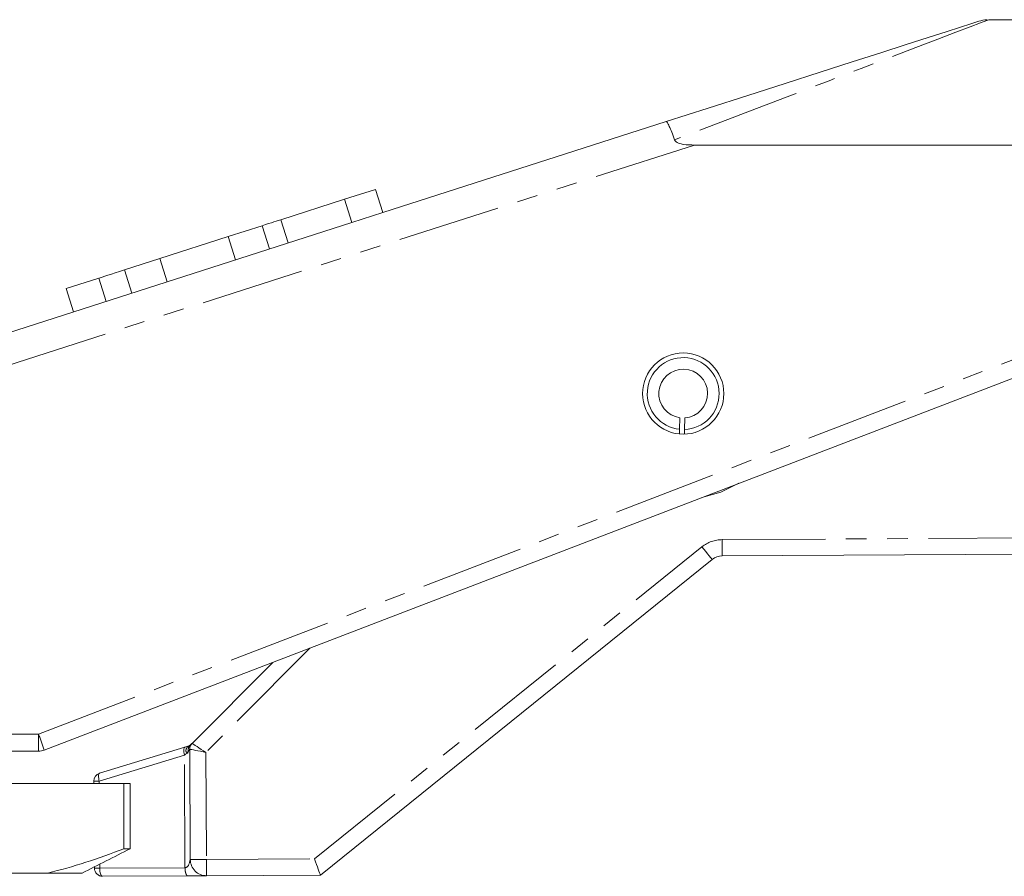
# Model space of a CAD drawing. Header units: millimetres. Extents: x -21 to 335, y -21 to 379.
# Tile 27 of 30: x 81 to 142, y 326 to 379. Entities that reach past the tile are written whole.
import ezdxf

# ---------------------------------------------------------------- set-up
doc = ezdxf.new("R2010")
doc.units = ezdxf.units.MM
doc.linetypes.add('PHANTOM', pattern=[12.7, 6.35, -1.27, 1.27, -1.27, 1.27, -1.27])

msp = doc.modelspace()

# ---------------------------------------------------------------- linework, layer by layer
at = {"color": 7, "linetype": 'Continuous', "lineweight": 15}
for p, q in [((225.25, 378.69), (140.563, 378.69)), ((103.264, 366.824), (120.708, 372.421)), ((122.439, 370.98), (154.621, 370.98)), ((100.901, 367.642), (102.805, 368.253)), ((102.805, 368.253), (103.264, 366.824)), ((96.982, 366.384), (100.901, 367.642)), ((100.901, 367.642), (101.359, 366.213)), ((101.359, 366.213), (103.264, 366.824)), ((76.35, 358.19), (101.359, 366.213)), ((96.982, 366.384), (97.44, 364.956)), ((95.824, 366.013), (93.735, 365.343)), ((95.824, 366.013), (96.282, 364.584)), ((93.735, 365.343), (89.528, 363.993)), ((93.735, 365.343), (94.194, 363.914)), ((89.528, 363.993), (87.351, 363.295)), ((89.528, 363.993), (89.986, 362.565)), ((87.351, 363.295), (87.809, 361.866)), ((83.761, 362.143), (85.776, 362.789)), ((85.776, 362.789), (86.234, 361.361)), ((83.761, 362.143), (84.22, 360.715)), ((143.1, 357.048), (82.423, 333.756)), ((121.529, 353.49), (121.551, 354.203)), ((121.858, 354.194), (121.836, 353.48)), ((123.533, 345.482), (99.414, 326.066)), ((155.296, 345.876), (124.155, 345.703)), ((91.517, 334.169), (96.484, 339.154)), ((82.065, 333.69), (78.89, 333.69)), ((85.829, 332.326), (91.069, 333.929)), ((91.409, 327.021), (91.371, 333.813)), ((87.317, 331.69), (76.503, 331.69)), ((85.475, 331.845), (85.476, 331.69)), ((87.317, 331.69), (87.317, 327.69)), ((87.317, 331.69), (87.701, 331.69)), ((87.701, 331.69), (87.701, 327.69)), ((87.317, 327.69), (87.701, 327.69)), ((91.426, 326.839), (91.401, 327)), ((82.623, 326.19), (76.503, 326.19)), ((82.623, 326.19), (84.746, 326.19)), ((85.504, 326.575), (85.505, 326.488)), ((91.256, 326.02), (86.007, 325.991)), ((99.414, 326.066), (92.414, 326.027))]:
    msp.add_line(p, q, dxfattribs=at)
at = {"color": 8, "linetype": 'PHANTOM', "lineweight": 0}
for p, q in [((122.439, 370.98), (76.663, 356.295)), ((82.065, 334.742), (142.741, 358.034)), ((124.149, 346.703), (155.29, 346.876)), ((99.059, 327.064), (122.906, 346.261)), ((98.771, 340.032), (92.372, 333.61)), ((79.565, 334.742), (82.065, 334.742)), ((82.065, 334.742), (82.065, 333.69)), ((91.044, 333.45), (85.804, 331.847)), ((91.082, 326.519), (91.044, 333.45)), ((92.372, 333.61), (92.409, 327.027)), ((85.804, 331.847), (85.805, 331.69)), ((85.832, 326.742), (85.834, 326.49)), ((92.409, 327.027), (99.059, 327.064)), ((85.834, 326.49), (91.082, 326.519))]:
    msp.add_line(p, q, dxfattribs=at)
at = {"color": 7, "linetype": 'Continuous', "lineweight": 15, "flags": 128}
for points in [[(120.708, 372.421), (123.282, 373.246), (125.73, 374.032), (128.035, 374.771), (130.178, 375.459), (132.143, 376.089), (133.915, 376.658), (135.479, 377.159), (136.823, 377.591), (137.938, 377.948), (138.814, 378.229), (139.445, 378.432), (139.825, 378.554), (139.952, 378.594), (139.952, 378.594)], [(95.824, 366.013), (96.035, 366.081), (96.229, 366.143), (96.404, 366.199), (96.56, 366.249), (96.697, 366.293), (96.812, 366.33), (96.908, 366.36), (96.982, 366.384)], [(85.776, 362.789), (85.869, 362.819), (85.994, 362.859), (86.15, 362.909), (86.335, 362.969), (86.549, 363.037), (86.791, 363.115), (87.059, 363.201), (87.351, 363.295)], [(121.52, 353.201), (121.525, 353.375), (121.529, 353.49)], [(121.836, 353.48), (121.833, 353.366), (121.827, 353.191)], [(91.069, 333.929), (91.131, 333.948), (91.192, 333.967), (91.25, 333.984)], [(91.371, 334.022), (91.451, 334.103), (91.5, 334.152), (91.517, 334.169)], [(99.059, 327.064), (99.121, 326.89), (99.181, 326.722), (99.237, 326.565), (99.287, 326.422), (99.331, 326.299), (99.367, 326.199), (99.393, 326.126), (99.409, 326.081), (99.414, 326.066)]]:
    msp.add_lwpolyline(points, dxfattribs=at)
at = {"color": 8, "linetype": 'PHANTOM', "lineweight": 0, "flags": 128}
for points in [[(140.563, 378.69), (140.435, 378.641), (140.052, 378.495), (139.418, 378.253), (138.537, 377.916), (137.416, 377.488), (136.063, 376.971), (134.49, 376.371), (132.709, 375.69), (130.733, 374.936), (128.579, 374.113), (126.262, 373.228), (123.801, 372.288), (121.215, 371.301)], [(125.183, 350.17), (124.07, 349.618), (122.893, 349.291)], [(124.149, 346.703), (124.15, 346.508), (124.151, 346.321), (124.152, 346.148), (124.153, 345.996), (124.154, 345.872), (124.154, 345.779), (124.155, 345.722), (124.155, 345.703)], [(122.906, 346.261), (123.029, 346.109), (123.146, 345.963), (123.255, 345.828), (123.35, 345.71), (123.428, 345.613), (123.486, 345.541), (123.521, 345.497), (123.533, 345.482)], [(92.372, 333.61), (92.224, 333.707), (92.08, 333.801), (91.944, 333.889), (91.822, 333.969), (91.717, 334.038), (91.631, 334.094), (91.568, 334.135), (91.53, 334.16), (91.517, 334.169)], [(91.044, 333.45), (91.023, 333.538), (91.009, 333.623), (91.001, 333.702), (91.001, 333.773), (91.008, 333.833), (91.022, 333.88), (91.042, 333.912), (91.069, 333.929)], [(91.254, 333.577), (91.193, 333.54), (91.122, 333.497), (91.044, 333.45)], [(91.371, 333.813), (91.363, 333.798), (91.341, 333.752), (91.304, 333.678), (91.254, 333.577)], [(92.372, 333.61), (92.198, 333.645), (92.03, 333.68), (91.872, 333.712), (91.729, 333.74), (91.605, 333.765), (91.505, 333.786), (91.431, 333.801), (91.386, 333.81), (91.371, 333.813)], [(85.804, 331.847), (85.783, 331.935), (85.769, 332.02), (85.761, 332.099), (85.761, 332.17), (85.768, 332.23), (85.782, 332.277), (85.802, 332.309), (85.829, 332.326)], [(85.804, 331.847), (85.671, 331.846), (85.565, 331.846), (85.498, 331.845), (85.475, 331.845)], [(92.409, 327.027), (92.214, 327.026), (92.026, 327.025), (91.853, 327.024), (91.702, 327.023), (91.577, 327.022), (91.485, 327.022), (91.428, 327.021), (91.409, 327.021)], [(92.409, 327.027), (92.41, 326.832), (92.411, 326.644), (92.412, 326.471), (92.413, 326.32), (92.413, 326.195), (92.414, 326.103), (92.414, 326.046), (92.414, 326.027)], [(85.505, 326.488), (85.528, 326.489), (85.595, 326.489), (85.7, 326.49), (85.834, 326.49)], [(86.007, 325.991), (85.974, 326.001), (85.942, 326.029), (85.912, 326.075), (85.886, 326.137), (85.864, 326.213), (85.848, 326.299), (85.838, 326.393), (85.834, 326.49)]]:
    msp.add_lwpolyline(points, dxfattribs=at)
at = {"color": 7, "linetype": 'Continuous', "lineweight": 15}
msp.add_circle((121.75, 355.69), 2.5, dxfattribs=at)
for centre, radius, start, end in [((140.563, 376.69), 2, 93.14524, 107.78696), ((121.75, 355.69), 2.211, 272.23556, 264.26347), ((121.75, 355.69), 1.5, 274.13139, 262.36764), ((124.16, 344.703), 1, 90.31796, 128.83488), ((91.104, 334.463), 0.5, 287.00918, 315.10256), ((91.871, 333.816), 0.5, 135.10256, 180.31796), ((82.065, 334.69), 1, 270, 291), ((85.975, 331.848), 0.5, 107.00918, 180.31796), ((92.409, 327.027), 1, 180.31796, 270.31796), ((86.005, 326.491), 0.5, 180.31796, 270.31796)]:
    msp.add_arc(centre, radius, start, end, dxfattribs=at)
at = {"color": 8, "linetype": 'PHANTOM', "lineweight": 0}
for centre, radius, start, end in [((124.16, 344.703), 2, 90.31796, 128.83488), ((68.904, 329.4), 14.204, 17.85953, 22.09211), ((91.185, 334.21), 0.264, 284.15874, 314.65359)]:
    msp.add_arc(centre, radius, start, end, dxfattribs=at)
at = {"color": 7, "linetype": 'Continuous', "lineweight": 15}
for points, knots in [([(121.215, 371.301), (121.154, 371.472), (121.096, 371.627), (120.986, 371.908), (120.936, 372.03), (120.846, 372.228), (120.807, 372.304), (120.746, 372.402), (120.722, 372.425), (120.708, 372.421)], [0, 0, 0, 0, 0.25, 0.25, 0.5, 0.5, 0.75, 0.75, 1, 1, 1, 1]), ([(121.215, 371.301), (121.233, 371.252), (121.269, 371.21), (121.354, 371.144), (121.404, 371.119), (121.558, 371.06), (121.668, 371.037), (121.995, 370.988), (122.217, 370.98), (122.439, 370.98)], [0, 0, 0, 0, 0.125, 0.125, 0.25, 0.25, 0.5, 0.5, 1, 1, 1, 1]), ([(82.623, 326.19), (83.409, 326.379), (84.194, 326.601), (85.762, 327.105), (86.541, 327.385), (87.317, 327.69)], [0, 0, 0, 0, 0.5, 0.5, 1, 1, 1, 1]), ([(91.082, 326.519), (91.096, 326.52), (91.123, 326.522), (91.162, 326.535), (91.198, 326.555), (91.232, 326.583), (91.263, 326.618), (91.291, 326.662), (91.316, 326.713), (91.341, 326.779), (91.361, 326.847), (91.376, 326.904), (91.387, 326.951), (91.397, 326.987), (91.407, 327.016), (91.408, 327.02), (91.409, 327.021)], [0, 0, 0, 0, 0.0526647, 0.1066389, 0.163494, 0.2245792, 0.2909867, 0.3635688, 0.4429789, 0.5297167, 0.6524849, 0.7367006, 0.7824176, 0.8603559, 0.9307855, 1, 1, 1, 1]), ([(91.256, 326.02), (91.53, 326.022), (91.769, 326.023), (92.088, 326.025), (92.187, 326.025), (92.348, 326.026), (92.414, 326.027), (92.414, 326.027)], [0, 0, 0, 0, 0.5, 0.5, 0.75, 0.75, 1, 1, 1, 1])]:
    msp.add_open_spline(points, degree=3, knots=knots, dxfattribs=at)
at = {"color": 8, "linetype": 'PHANTOM', "lineweight": 0}
for points, knots in [([(91.25, 333.954), (91.221, 333.929), (91.197, 333.899), (91.159, 333.829), (91.144, 333.79), (91.134, 333.708), (91.141, 333.664), (91.188, 333.601), (91.224, 333.585), (91.254, 333.577)], [0, 0, 0, 0, 0.25, 0.25, 0.5, 0.5, 0.75, 0.75, 1, 1, 1, 1]), ([(91.25, 333.954), (91.271, 333.973), (91.275, 333.982), (91.27, 333.989), (91.261, 333.988), (91.25, 333.984)], [0, 0, 0, 0, 0.5, 0.5, 1, 1, 1, 1]), ([(91.371, 334.022), (91.328, 333.979), (91.302, 333.918), (91.283, 333.8), (91.28, 333.756), (91.27, 333.665), (91.263, 333.62), (91.254, 333.577)], [0, 0, 0, 0, 0.5, 0.5, 0.75, 0.75, 1, 1, 1, 1]), ([(91.082, 326.519), (91.083, 326.46), (91.087, 326.397), (91.104, 326.274), (91.117, 326.215), (91.151, 326.117), (91.172, 326.079), (91.214, 326.031), (91.236, 326.02), (91.256, 326.02)], [0, 0, 0, 0, 0.25, 0.25, 0.5, 0.5, 0.75, 0.75, 1, 1, 1, 1])]:
    msp.add_open_spline(points, degree=3, knots=knots, dxfattribs=at)
at = {"color": 7, "linetype": 'Continuous', "lineweight": 15}
msp.add_open_spline([(87.701, 327.69), (86.717, 327.187), (85.732, 326.687), (84.746, 326.19)], degree=3, dxfattribs=at)

doc.saveas('drawing.dxf')
